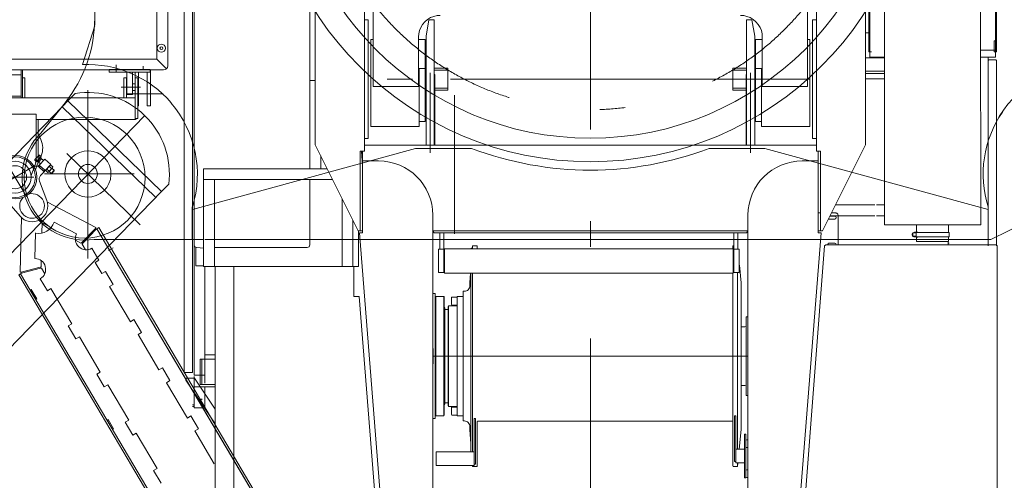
# Model space of a CAD drawing. Extents: x 6150 to 37180, y 3727 to 23870.
# Tile 20 of 27: x 30309 to 33934, y 7389 to 9086. Entities that reach past the tile are written whole.
import ezdxf

# ---------------------------------------------------------------- set-up
doc = ezdxf.new("R2010")
doc.units = 0
doc.header["$LTSCALE"] = 37.5
doc.header["$MEASUREMENT"] = 0
doc.linetypes.add('CENTER', pattern=[50.5, 30, -9, 2.5, -9])
for name, color, linetype in [('1', 7, 'Continuous'), ('2', 134, 'Continuous'), ('3', 214, 'Continuous'), ('4', 54, 'Continuous')]:
    doc.layers.add(name, color=color, linetype=linetype)

# ---------------------------------------------------------------- blocks, each defined once
blk = doc.blocks.new('*G46')
at = {"layer": '1', "color": 7, "linetype": 'Continuous', "lineweight": 9}
blk.add_line((30943.5, 8311.7), (30943.5, 8281.7), dxfattribs=at)
blk = doc.blocks.new('*G47')
at = {"layer": '1', "color": 7, "linetype": 'Continuous', "lineweight": 9}
blk.add_line((30943.5, 8396.4), (30943.5, 8316.7), dxfattribs=at)
blk = doc.blocks.new('*G48')
at = {"layer": '1', "color": 7, "linetype": 'Continuous', "lineweight": 9}
for p, q in [((30944.8, 8386.4), (31766.7, 8611.7)), ((31766.7, 8611.7), (31972.7, 8611.7)), ((32847.3, 8611.7), (33052.4, 8611.7)), ((33052.4, 8611.7), (33875, 8386.5)), ((33875, 8396.5), (33875, 8286.7)), ((33831.5, 8276.7), (30990, 8276.7))]:
    blk.add_line(p, q, dxfattribs=at)
blk.add_arc((32410, 9766.7), 1235, -110.7341, -69.2624, dxfattribs=at)
blk = doc.blocks.new('*G49')
at = {"layer": '1', "color": 7, "linetype": 'Continuous', "lineweight": 9}
for p, q in [((34082.6, 8374.5), (33884.3, 8276.7)), ((33875, 8276.7), (33875, 8316.7)), ((33884.3, 8276.7), (33875, 8276.7))]:
    blk.add_line(p, q, dxfattribs=at)
blk = doc.blocks.new('*G66')
at = {"layer": '1', "color": 7, "linetype": 'Continuous', "lineweight": 9}
for p, q in [((33875, 8316.7), (33875, 8276.7)), ((33875, 8276.7), (33831.5, 8276.7))]:
    blk.add_line(p, q, dxfattribs=at)
blk = doc.blocks.new('*G125')
at = {"layer": '1', "color": 7, "linetype": 'Continuous', "lineweight": 9}
for radius in [1204, 1117.5]:
    blk.add_circle((32410, 9766.7), radius, dxfattribs=at)
blk = doc.blocks.new('*G132')
at = {"layer": '1', "color": 7, "linetype": 'Continuous', "lineweight": 9}
for p, q in [((30560, 8206.7), (30560, 8826.8)), ((30386.7, 8668.3), (30475.7, 8779.8))]:
    blk.add_line(p, q, dxfattribs=at)
for centre, radius, start, end in [((30085, 9091.8), 500, -38.61, -0.001), ((30547.9, 8504.1), 230.1, 134.4618, -81.0746)]:
    blk.add_arc(centre, radius, start, end, dxfattribs=at)
blk = doc.blocks.new('*G135')
at = {"layer": '1', "color": 7, "linetype": 'Continuous', "lineweight": 9}
blk.add_circle((30547.9, 8504.1), 222.5, dxfattribs=at)
blk = doc.blocks.new('*G126')
at = {"color": 7, "linetype": 'Continuous', "lineweight": 9}
for name in ['*G132', '*G135']:
    blk.add_blockref(name, (0, 0), dxfattribs=at)
blk = doc.blocks.new('*G141')
at = {"layer": '1', "color": 7, "linetype": 'Continuous', "lineweight": 9}
blk.add_line((30585, 9536.7), (30585, 9066.7), dxfattribs=at)
blk = doc.blocks.new('*G147')
at = {"layer": '1', "color": 7, "linetype": 'Continuous', "lineweight": 9}
blk.add_arc((30560, 8516.7), 403, -17.322, 40.5389, dxfattribs=at)
blk = doc.blocks.new('*G148')
at = {"layer": '1', "color": 7, "linetype": 'Continuous', "lineweight": 9}
blk.add_line((30585, 9062.7), (30540, 8921), dxfattribs=at)
blk.add_arc((30560, 8516.7), 403.9, 40.5384, 92.8323, dxfattribs=at)
blk = doc.blocks.new('*G149')
at = {"layer": '1', "color": 7, "linetype": 'Continuous', "lineweight": 9}
blk.add_arc((34260, 8516.7), 403.8, 145.5649, -162.6794, dxfattribs=at)
blk = doc.blocks.new('*G150')
at = {"layer": '1', "color": 7, "linetype": 'Continuous', "lineweight": 9}
blk.add_line((34235, 9062.7), (34280, 8921), dxfattribs=at)
blk.add_arc((34260, 8516.7), 404.8, 87.1711, 148.2818, dxfattribs=at)
blk = doc.blocks.new('*G124')
at = {"color": 7, "linetype": 'Continuous', "lineweight": 9}
for name in ['*G126', '*G125', '*G141', '*G148', '*G150', '*G147', '*G149']:
    blk.add_blockref(name, (0, 0), dxfattribs=at)
blk = doc.blocks.new('*G1')
at = {"layer": '1', "color": 7, "linetype": 'CENTER', "lineweight": 9}
for p, q in [((32410, 10598.7), (32410, 8934.7)), ((30560, 8818.8), (30560, 8624.2)), ((31910, 8807.8), (31910, 8296.8)), ((30560, 8665.7), (30560, 8365.7)), ((30560, 8624.2), (30560, 8247))]:
    blk.add_line(p, q, dxfattribs=at)
at = {"layer": '1', "color": 7, "linetype": 'Continuous', "lineweight": 9}
for p, q in [((30400, 8517.7), (30730, 8517.7)), ((30943.5, 8396.4), (30943.5, 8386)), ((30943.5, 8386), (30943.5, 8316.7)), ((30945, 8386.4), (30954.8, 8389.1)), ((30943.5, 8316.7), (30943.5, 8276.7)), ((30943.5, 8311.7), (30943.5, 8281.7)), ((30583.6, 8276.7), (30983.5, 8276.7))]:
    blk.add_line(p, q, dxfattribs=at)
blk.add_circle((30560, 8517.7), 35, dxfattribs=at)
blk.add_circle((30560, 8517.7), 35, dxfattribs=at)
blk.add_arc((30560, 8517.7), 85, 99.4186, 99.354, dxfattribs=at)
at = {"color": 7, "linetype": 'Continuous', "lineweight": 9}
for name in ['*G124', '*G66', '*G48', '*G47', '*G49', '*G46']:
    blk.add_blockref(name, (0, 0), dxfattribs=at)
blk = doc.blocks.new('*G188')
at = {"layer": '2', "color": 134, "linetype": 'Continuous', "lineweight": 9}
for p, q in [((30486.2, 8786.5), (30512.9, 8814)), ((30467.7, 8767.4), (30486.2, 8786.5)), ((30486.2, 8786.5), (30830.9, 8452.4)), ((30830.9, 8452.4), (30486.2, 8786.5)), ((29528.8, 7798.7), (30465.8, 8765.4)), ((30465.8, 8765.4), (30810.4, 8431.3)), ((30830.9, 8452.4), (29873.5, 7464.6)), ((30857.6, 8479.9), (30830.9, 8452.4))]:
    blk.add_line(p, q, dxfattribs=at)
at = {"layer": '2', "color": 134, "linetype": 'CENTER', "lineweight": 9}
for p, q in [((28877.4, 6781.5), (30769, 8733)), ((30482.1, 8593.3), (30752.9, 8330.8))]:
    blk.add_line(p, q, dxfattribs=at)
at = {"layer": '2', "color": 134, "linetype": 'Continuous', "lineweight": 9}
blk.add_circle((30560, 8517.7), 35, dxfattribs=at)
blk.add_arc((30560, 8517.7), 300, -7.2411, 99.0219, dxfattribs=at)
blk = doc.blocks.new('*G193')
at = {"layer": '3', "color": 214, "linetype": 'Continuous', "lineweight": 9}
for p, q in [((30853.7, 10683.5), (30853.7, 8915.7)), ((30853.7, 10564.7), (30853.7, 8915.7)), ((30813.7, 9210.7), (30813.7, 8940.7)), ((30813.7, 8940.7), (29793.7, 8940.7)), ((30849.3, 8905.1), (30813.7, 8940.7)), ((30838.7, 8900.7), (29768.7, 8900.7)), ((30838.7, 8900.7), (29920.4, 8900.7)), ((30313.7, 8882.6), (30269.7, 8882.6)), ((30318.7, 8900.7), (30313.7, 8900.7)), ((30313.7, 8900.7), (30313.7, 8797.6)), ((30318.7, 8900.7), (30313.7, 8900.7)), ((30313.7, 8900.7), (30313.7, 8797.6)), ((30313.7, 8803.9), (30313.7, 8882.6)), ((30318.7, 8797.6), (30318.7, 8900.7)), ((30318.7, 8797.6), (30318.7, 8900.7)), ((30638.7, 8902.7), (30788.7, 8902.7)), ((30638.7, 8892.7), (30638.7, 8902.7)), ((30638.7, 8902.7), (30778.7, 8902.7)), ((30638.7, 8892.7), (30638.7, 8902.7)), ((30788.7, 8892.7), (30638.7, 8892.7)), ((30778.7, 8892.7), (30638.7, 8892.7)), ((30653.2, 8892.7), (30674.2, 8892.7)), ((30703.7, 8810.7), (30703.7, 8892.7)), ((30723.7, 8892.7), (30723.7, 8810.7)), ((30733.7, 8768.7), (30733.7, 8892.7)), ((30745.7, 8892.7), (30745.7, 8768.7)), ((30753.2, 8892.7), (30774.2, 8892.7)), ((30778.7, 8892.7), (30778.7, 8768.7)), ((30788.7, 8902.7), (30788.7, 8892.7)), ((30790.7, 8768.7), (30790.7, 8900.7)), ((30318.7, 8871.7), (30327.2, 8871.7)), ((30327.2, 8871.7), (30327.2, 8797.6)), ((30692.2, 8797.6), (30692.2, 8871.6)), ((30692.2, 8871.6), (30702.2, 8871.6)), ((30702.2, 8871.6), (30702.2, 8797.6)), ((30703.7, 8855.1), (30702.2, 8855.1)), ((30702.2, 8855.1), (30702.2, 8852.6)), ((30702.2, 8855.1), (30702.2, 8820.1)), ((30703.7, 8855.1), (30703.7, 8820.1)), ((30703.7, 8852.6), (30703.7, 8855.1)), ((30733.7, 8850.1), (30723.8, 8850.1)), ((30733.7, 8722.1), (30733.7, 8871.6)), ((30733.7, 8871.6), (30743.7, 8871.6)), ((30743.7, 8871.6), (30743.7, 8722.1)), ((30743.7, 8856.6), (30743.7, 8850.1)), ((30702.2, 8820.1), (30702.2, 8822.6)), ((30703.7, 8820.1), (30702.2, 8820.1)), ((30703.7, 8822.6), (30703.7, 8820.1)), ((30723.7, 8810.7), (30703.7, 8810.7)), ((30723.8, 8825.1), (30733.7, 8825.1)), ((30743.7, 8825.1), (30743.7, 8818.6)), ((30733.7, 8797.6), (29873.7, 8797.6)), ((30327.2, 8797.6), (30256.2, 8797.6)), ((30269.7, 8803.9), (30313.7, 8803.9)), ((30313.7, 8797.6), (30318.7, 8797.6)), ((30313.7, 8797.6), (30318.7, 8797.6)), ((30733.7, 8717.6), (30733.7, 8797.6)), ((30214.3, 8737.9), (30369.3, 8737.9)), ((30369.3, 8737.9), (30369.3, 8567.4)), ((30745.7, 8768.7), (30743.7, 8768.7)), ((30778.7, 8768.7), (30790.7, 8768.7)), ((30369.2, 8717.6), (30377.2, 8717.6)), ((30369.3, 8717.6), (30733.7, 8717.6)), ((30377.2, 8717.6), (30377.2, 8567.4)), ((30739.7, 8722.1), (30733.7, 8718)), ((30733.7, 8718), (30733.7, 8722.1)), ((30733.7, 8722.1), (30739.7, 8722.1)), ((30743.7, 8722.1), (30733.7, 8722.1)), ((30374.2, 8670.8), (30386.7, 8644.6)), ((30367.7, 8558.1), (30351, 8512.3)), ((30375, 8555.4), (30366.9, 8533.2)), ((30387.4, 8584.3), (30377.2, 8562))]:
    blk.add_line(p, q, dxfattribs=at)
at = {"layer": '3', "color": 214, "linetype": 'CENTER', "lineweight": 9}
for p, q in [((30663.7, 8919.4), (30663.7, 8895.2)), ((30663.7, 8902.7), (30663.7, 8914.7)), ((30763.7, 8902.7), (30763.7, 8914.7)), ((30682.2, 8837.6), (30753.7, 8837.6)), ((30837.3, 8812.7), (30706.4, 8812.7)), ((30360.6, 8505.6), (30223.1, 8505.6))]:
    blk.add_line(p, q, dxfattribs=at)
at = {"layer": '3', "color": 214, "linetype": 'Continuous', "lineweight": 9}
for centre, radius in [((30830.5, 8980.7), 15), ((30830.5, 8980.7), 5.25), ((30291.7, 8505.6), 80.1), ((30291.7, 8505.6), 75), ((30291.7, 8505.6), 59), ((30291.7, 8505.6), 42.5)]:
    blk.add_circle(centre, radius, dxfattribs=at)
for centre, radius, start, end in [((30838.7, 8915.7), 15, -90, -0.0117), ((30838.7, 8915.7), 15, -90, -0.0699), ((30321.7, 8613.6), 72, -24.0506, 25.4523), ((30342.2, 8567.4), 27.1, -19.9742, -0.0457), ((30342.2, 8567.4), 35, -19.9853, 0.0095)]:
    blk.add_arc(centre, radius, start, end, dxfattribs=at)
blk = doc.blocks.new('*G194')
at = {"layer": '3', "color": 214, "linetype": 'CENTER', "lineweight": 9}
for p, q in [((32410, 11699.7), (32410, 4528.3)), ((32410, 9105.7), (32410, 8717.4)), ((31820, 8890.3), (31820, 8595.6)), ((33000, 8890.3), (33000, 8595.6)), ((32924.9, 8866.7), (31895.1, 8866.7)), ((31830, 7846.8), (32410, 7846.8)), ((31830, 7846.8), (32990, 7846.8)), ((32410, 7846.8), (32990, 7846.8)), ((30967.1, 7680.2), (30980.4, 7689.2))]:
    blk.add_line(p, q, dxfattribs=at)
at = {"layer": '3', "color": 214, "linetype": 'Continuous', "lineweight": 9}
for p, q in [((33901, 8967.7), (33901, 11467.5)), ((33905, 11467.5), (33905, 8967.7)), ((33435, 8967.7), (33435, 10747.5)), ((33435, 10164.5), (33435, 8967.7)), ((33439, 8967.7), (33439, 10164.5)), ((33439, 8973.5), (33439, 10083.5)), ((33901, 10083.5), (33901, 8973.5)), ((33423.5, 8625.3), (33423.5, 10052.9)), ((30915, 9646.8), (30915, 7786.8)), ((30945, 7786.8), (30945, 9646.8)), ((30951, 8246.8), (30951, 9636.8)), ((30951, 8256.8), (30951, 9626.8)), ((33242, 9570.9), (33242, 8601.1)), ((31377, 9566.7), (31377, 8536.8)), ((31396.5, 8625.3), (31396.5, 9566.7)), ((31578, 9566.7), (31578, 8601.1)), ((33493.2, 9430.2), (33493.2, 8330.2)), ((33847.1, 8330.2), (33846.2, 9430.2)), ((31592, 9084.7), (31578, 9084.7)), ((31592, 8648.7), (31592, 9084.7)), ((31805, 9025.6), (31815, 9084.6)), ((31815, 9084.6), (31835, 9084.6)), ((31835, 9084.6), (31835, 8623.6)), ((32985, 9084.6), (32985, 8623.6)), ((33005, 9084.6), (32985, 9084.6)), ((33015, 9025.6), (33005, 9084.6)), ((33228, 8648.7), (33228, 9084.7)), ((33228, 9084.7), (33242, 9084.7)), ((33435, 9037.5), (33423.5, 9037.5)), ((31805, 8623.6), (31805, 9025.6)), ((33015, 8623.6), (33015, 9025.6)), ((33897, 8967.6), (33897, 9007.6)), ((33897, 9007.6), (33901, 9007.6)), ((33901, 9007.6), (33901, 8967.6)), ((31805, 8970.6), (31805, 8974.5)), ((31805, 8824.6), (31805, 8970.6)), ((33015, 8970.6), (33015, 8974.5)), ((33015, 8824.6), (33015, 8970.6)), ((33445, 8967.7), (33435, 8967.7)), ((33435, 8967.7), (33439, 8967.7)), ((33439, 8966.7), (33439, 8947.5)), ((33901, 8973.5), (33846.6, 8973.5)), ((33901, 8967.6), (33897, 8967.6)), ((33905, 8967.7), (33901, 8967.7)), ((33901, 8947.5), (33901, 8966.7)), ((33423.5, 8945.4), (33493.2, 8945.4)), ((33439, 8947.5), (33445, 8947.5)), ((33445, 8947.5), (33493.2, 8947.5)), ((33846.6, 8947.5), (33901, 8947.5)), ((33875, 8868), (33875, 8947.5)), ((33875, 8924.1), (33875, 8935.4)), ((33875, 8924.1), (33875, 8253.4)), ((33877, 8937.4), (33903, 8937.4)), ((33905, 8935.4), (33905, 8922.4)), ((33905, 8253.2), (33905, 8922.4)), ((31835, 8906.7), (31835, 8826.7)), ((31885, 8906.7), (31835, 8906.7)), ((31835, 8900.2), (31885, 8900.2)), ((31835, 8883.3), (31837, 8883.3)), ((31835, 8883.3), (31837, 8883.3)), ((31837, 8883.3), (31837, 8623.7)), ((31837, 8883.3), (31837, 8623.7)), ((31885, 8826.7), (31885, 8906.7)), ((31885, 8900.2), (31885, 8866.7)), ((32935, 8826.7), (32935, 8906.7)), ((32935, 8906.7), (32985, 8906.7)), ((32985, 8900.2), (32935, 8900.2)), ((32935, 8900.2), (32935, 8866.7)), ((32985, 8883.3), (32983, 8883.3)), ((32983, 8883.3), (32983, 8623.7)), ((32985, 8883.3), (32983, 8883.3)), ((32983, 8883.3), (32983, 8623.7)), ((32985, 8906.7), (32985, 8826.7)), ((33493.2, 8896), (33423.5, 8896)), ((33423.5, 8888), (33493.2, 8888)), ((31377, 8861.8), (31396.5, 8861.8)), ((31835, 8876.7), (31837, 8876.7)), ((31835, 8876.7), (31837, 8876.7)), ((31885, 8833.3), (31885, 8866.7)), ((32935, 8833.3), (32935, 8866.7)), ((32985, 8876.7), (32983, 8876.7)), ((32985, 8876.7), (32983, 8876.7)), ((33423.5, 8868), (33493.2, 8868)), ((31805, 8816.7), (31805, 8686.7)), ((31835, 8833.3), (31885, 8833.3)), ((31835, 8826.7), (31885, 8826.7)), ((32985, 8833.3), (32935, 8833.3)), ((32985, 8826.7), (32935, 8826.7)), ((33015, 8816.7), (33015, 8686.7)), ((31578, 8648.7), (31592, 8648.7)), ((33242, 8648.7), (33228, 8648.7)), ((31555.4, 8308.2), (31396.5, 8625.3)), ((31578, 8601.1), (31563, 8601.1)), ((31563, 8601.1), (31563, 8308.2)), ((31571, 8548.9), (31567.3, 8601.1)), ((31571, 8308.2), (31571, 8601.1)), ((31571, 8601.1), (31571, 8308.3)), ((31571, 8308.2), (31571, 8601.1)), ((31571, 8601.1), (31571, 8308.2)), ((31571, 8308.2), (31571, 8601.1)), ((31571, 8565.7), (31571, 8601.1)), ((33242, 8623.7), (31578, 8623.7)), ((33242, 8623.7), (31578, 8623.7)), ((33242, 8601.1), (33257, 8601.1)), ((33249, 8601.1), (33249, 8308.2)), ((33249, 8601.1), (33249, 8308.3)), ((33249, 8601.1), (33249, 8565.7)), ((33257, 8308.3), (33257, 8601.1)), ((33257, 8601.1), (33257, 8308.2)), ((33264.6, 8308.2), (33423.5, 8625.3)), ((31417, 8536.8), (31417, 8584.5)), ((31571, 8308.2), (31571, 8565.7)), ((31571, 8300.2), (31571, 8565.7)), ((31571, 8565.7), (31630, 8565.7)), ((33190, 8565.7), (33249, 8565.7)), ((33249, 8565.7), (33249, 8308.2)), ((33249, 8565.7), (33249, 8300.2)), ((31440.9, 8536.8), (30986, 8536.8)), ((30986, 8536.8), (30986, 8176.8)), ((30986, 8536.8), (30986, 8496.8)), ((31440.9, 8536.8), (30986, 8536.8)), ((30986, 8496.8), (31460.9, 8496.8)), ((31026, 8496.8), (30986, 8496.8)), ((30986, 8496.8), (30986, 8363.8)), ((31026, 8176.8), (31026, 8496.8)), ((31377, 8496.8), (31377, 8256.8)), ((31496, 8426.4), (31496, 8348.5)), ((33257, 8374.7), (33249, 8374.7)), ((33299, 8374.7), (33297.9, 8374.7)), ((33310.1, 8374.7), (33299, 8374.7)), ((33312.5, 8403.9), (33457.5, 8403.9)), ((33463, 8403.9), (33484, 8403.9)), ((33465, 8403.9), (33493.2, 8403.9)), ((30986, 8363.8), (30986, 8178)), ((31496, 8348.5), (31496, 8178)), ((31536, 8176.8), (31536, 8346.5)), ((31536, 8343.8), (31537.6, 8343.8)), ((31830, 8365.7), (31830, 8323.7)), ((32990, 8323.7), (32990, 8365.7)), ((33299, 8351.7), (33289.5, 8351.7)), ((33291.9, 8362.7), (33299.5, 8362.7)), ((33457.5, 8363.9), (33292.5, 8363.9)), ((33309.5, 8351.7), (33299, 8351.7)), ((33299.5, 8362.7), (33309.5, 8362.7)), ((33322, 8307.2), (33322, 8364.7)), ((33484, 8363.9), (33463, 8363.9)), ((33493.2, 8363.9), (33465, 8363.9)), ((31563, 8308.2), (31555.4, 8308.2)), ((31556, 8307), (31556, 8308.2)), ((31556, 8176.8), (31556, 8307)), ((31571, 8308.3), (31563, 8308.3)), ((31830, 8323.7), (31830, 6396.7)), ((32991.5, 8308.2), (31830, 8308.2)), ((31830, 8308.2), (32990, 8308.2)), ((32990, 8308.2), (31830, 8308.2)), ((31835.2, 8300.2), (31830, 8306.5)), ((32990, 8306.5), (32984.8, 8300.2)), ((32990, 6396.7), (32990, 8323.7)), ((33249, 8308.3), (33257, 8308.3)), ((33257, 8308.2), (33264.6, 8308.2)), ((33322, 8287.8), (33322, 8307.2)), ((33493.2, 8330.2), (33847.1, 8330.2)), ((33603, 8302.8), (33609.9, 8302.8)), ((33609, 8302.6), (33609, 8303.5)), ((33609, 8303.5), (33616.2, 8303.5)), ((33609.9, 8302.6), (33609.9, 8286.1)), ((33730.7, 8302.6), (33609.9, 8302.6)), ((33610.5, 8303.5), (33610.5, 8330.2)), ((33616.2, 8303.5), (33616.2, 8302.6)), ((33728.8, 8330.2), (33728.8, 8302.6)), ((33730.7, 8286.1), (33730.7, 8302.6)), ((30951, 8266.8), (30951, 8269.3)), ((31713.5, 6375.1), (31560, 8300.2)), ((31560, 8300.2), (31571, 8300.2)), ((32984.8, 8300.2), (31835.2, 8300.2)), ((31856, 8300.2), (31871, 8300.2)), ((31856, 8240.2), (31856, 8300.2)), ((31871, 8300.2), (31871, 8240.2)), ((32953, 8300.2), (32938, 8300.2)), ((32938, 8300.2), (32938, 8240.2)), ((32953, 8240.2), (32953, 8300.2)), ((33260, 8300.2), (33106.5, 6375.1)), ((33249, 8300.2), (33260, 8300.2)), ((33322, 8256.9), (33322, 8287.8)), ((33597, 8288.4), (33597, 8300.4)), ((33597, 8300.4), (33609.9, 8300.4)), ((33609.9, 8288.4), (33597, 8288.4)), ((33609.9, 8286.1), (33603, 8286.1)), ((33609, 8285.3), (33609, 8286.1)), ((33616.2, 8285.3), (33609, 8285.3)), ((33609.9, 8286.1), (33730.7, 8286.1)), ((33610.5, 8269.4), (33610.5, 8285.3)), ((33728.8, 8269.4), (33610.5, 8269.4)), ((33616.2, 8286.1), (33616.2, 8285.3)), ((33726.9, 8255.5), (33726.9, 8269.4)), ((33728.8, 8286.1), (33728.8, 8269.4)), ((30951, 7891.8), (30951, 8246.8)), ((30956.9, 8178.8), (30956.9, 8246.8)), ((30986, 8244.3), (30961, 8246.8)), ((31367, 8246.8), (31026, 8246.8)), ((31851, 8240.2), (31851, 8154.2)), ((31871, 8240.2), (31851, 8240.2)), ((31871, 8154.2), (31871, 8240.2)), ((31873.1, 8152.8), (31873.1, 8241.7)), ((31873.1, 8241.7), (32936.1, 8241.7)), ((31972.3, 8243.6), (31970.3, 8243.1)), ((31970.3, 8241.7), (31970.3, 8243.1)), ((31970.3, 8241.7), (31970.3, 8243.1)), ((31970.3, 8243.1), (31970.3, 8241.7)), ((31976.4, 8253.3), (31976, 8248.1)), ((31976.4, 8253.3), (31976.4, 8241.7)), ((31991.4, 8253.3), (31976.4, 8253.3)), ((31993.4, 8241.7), (31993.4, 8251.3)), ((32938, 8253.3), (32934.7, 8253.3)), ((32934.7, 8253.3), (32934.7, 8241.7)), ((32934.7, 8248.7), (32934.7, 8241.7)), ((32936.1, 8241.7), (32936.1, 8152.8)), ((32938, 8240.2), (32938, 8154.2)), ((32938, 8154.2), (32938, 8240.2)), ((32938, 8240.2), (32953, 8240.2)), ((32953.3, 8240.2), (32953, 8243.7)), ((32953, 8240.2), (32958, 8240.2)), ((32958, 8240.2), (32958, 8154.2)), ((33137.5, 6497.1), (33272.2, 8253.2)), ((33272.2, 8253.2), (33276.5, 8257.2)), ((33276.5, 8257.2), (33726.9, 8257.2)), ((33289.5, 8262.7), (33309.5, 8262.7)), ((33726.9, 8262.7), (33730.5, 8262.7)), ((33726.9, 8257.2), (33903.8, 8257.2)), ((33903.8, 8257.2), (33907.8, 8253.2)), ((33907.8, 8253.2), (33907.8, 8147.2)), ((30915, 8186.4), (30915, 8179.1)), ((30986, 8178.8), (30956.9, 8178.8)), ((30986, 8178), (30986, 8176.8)), ((30986, 8176.8), (31556, 8176.8)), ((30986, 8176.8), (31026, 8176.8)), ((30991, 8176.8), (30991, 7891.8)), ((31028.8, 6651.7), (31028.8, 8176.8)), ((31028.8, 8176.8), (31538.5, 8176.8)), ((31097.7, 8176.8), (31097.7, 6651.7)), ((31496, 8178), (31496, 8176.8)), ((31496, 8176.8), (31536, 8176.8)), ((31538.5, 8176.8), (31538.5, 8066)), ((32965.7, 8116.8), (32959.1, 8182.2)), ((31851, 8154.2), (31871, 8154.2)), ((32936.1, 8152.8), (31873.1, 8152.8)), ((31969.1, 8152.8), (31966.4, 8116.8)), ((31970.3, 7494.4), (31970.3, 8152.8)), ((31976.4, 8152.8), (31976.4, 7494.4)), ((32934.7, 8152.8), (32934.7, 8105.4)), ((32934.7, 8152.8), (32934.7, 7608.6)), ((32938, 8154.2), (32953, 8154.2)), ((32953, 8154.2), (32938, 8154.2)), ((32952, 7504.4), (32952, 8154.2)), ((32958, 8154.2), (32953, 8154.2)), ((33907.8, 8147.2), (33907.8, 6563)), ((31942, 7607.9), (31942, 8085.6)), ((31946.4, 8085.6), (31942, 8085.6)), ((31942, 8085.6), (31942, 8068.8)), ((31966.4, 8116.8), (31966.4, 8105.6)), ((32965.7, 8041.8), (32965.7, 8116.8)), ((31538.5, 8066), (31558.6, 8066)), ((31558.6, 8066), (31622.3, 7266.8)), ((31830, 8076.8), (31839, 8076.8)), ((31839, 8076.8), (31839, 7616.8)), ((31839, 8064.8), (31841, 8066.8)), ((31839, 7628.8), (31839, 8064.8)), ((31841, 8066.8), (31841, 7626.8)), ((31841, 7626.8), (31841, 8066.8)), ((31841, 8066.8), (31870, 8066.8)), ((31872, 8064.8), (31870, 8066.8)), ((31870, 8066.8), (31870, 7626.8)), ((31870, 8066.8), (31870, 7626.8)), ((31872, 7628.8), (31872, 8064.8)), ((31899, 8036.3), (31899, 8062.3)), ((31901, 8064.3), (31919, 8064.3)), ((31942, 8066.8), (31919, 8066.8)), ((31919, 8066.8), (31919, 7626.8)), ((31919, 8064.3), (31919, 8034.3)), ((31942, 8068.8), (31942, 8066.8)), ((32934.7, 8079.6), (32934.7, 8065.4)), ((32965.7, 7626.2), (32965.7, 8079.9)), ((31872, 7846.8), (31872, 8026.8)), ((31872, 8026.8), (31874, 8022.8)), ((31874, 8022.8), (31874, 7846.8)), ((31886.2, 8018.8), (31874, 8018.8)), ((31874, 8018.8), (31874, 7674.8)), ((31888.2, 8031.8), (31886.2, 8029.8)), ((31886.2, 8029.8), (31886.2, 7846.8)), ((31886.2, 7674.8), (31886.2, 8018.8)), ((31919, 8031.8), (31888.2, 8031.8)), ((31888.2, 7661.8), (31888.2, 8031.8)), ((31919, 8034.3), (31901, 8034.3)), ((30991, 7982.4), (30991, 7998.9)), ((32990, 7991.8), (32983, 7991.8)), ((32983, 7991.8), (32983, 7701.8)), ((32979, 7954.8), (32965.7, 7954.8)), ((32983, 7955.7), (32979, 7954.8)), ((30951, 7891.8), (30951, 7924.8)), ((30991, 7924.8), (30991, 7891.8)), ((30951, 7776.8), (30951, 7891.8)), ((30991, 7891.8), (30991, 7776.8)), ((31574.3, 7869.5), (31574.3, 7869.5)), ((31830.7, 7874.8), (31830, 7875.2)), ((31830.7, 7818.8), (31830.7, 7874.8)), ((30915, 7830.4), (30915, 7823.1)), ((31028.8, 7835.8), (30973.9, 7835.8)), ((30973.9, 7835.8), (30973.9, 7741.8)), ((30979.9, 7835.8), (30979.9, 7741.8)), ((30991, 7851.8), (31028.8, 7851.8)), ((31872, 7846.8), (31872, 7666.8)), ((31874, 7670.8), (31874, 7846.8)), ((31886.2, 7663.8), (31886.2, 7846.8)), ((30915, 7798.4), (30915, 7791.1)), ((30973.9, 7825.9), (30973.9, 7791)), ((30979.9, 7795.4), (30979.9, 7816.4)), ((31830, 7818.4), (31830.7, 7818.8)), ((30915, 7786.8), (30945, 7786.8)), ((30920.9, 7758.1), (31028.8, 7598)), ((30951.9, 7766), (30925, 7765.9)), ((30927, 7786.8), (30939, 7786.8)), ((30991, 7776.8), (30951, 7776.8)), ((30951, 7733.8), (30951, 7771.8)), ((31028.8, 7652), (30951.9, 7766)), ((30991, 7776.8), (30991, 7746.8)), ((30991, 7733.8), (30951, 7733.8)), ((30951, 7655.8), (30951, 7733.8)), ((30951, 7733.8), (30991, 7733.8)), ((30973.9, 7741.8), (31028.8, 7741.8)), ((31028.8, 7733.8), (30991, 7733.8)), ((30991, 7733.8), (30991, 7655.8)), ((32979, 7738.8), (32965.7, 7738.8)), ((32983, 7737.8), (32979, 7738.8)), ((32983, 7701.8), (32990, 7701.8)), ((30944.9, 7666.8), (30951, 7666.8)), ((30948.5, 7661.8), (30944.9, 7661.8)), ((30951, 7666.8), (30951, 7664.3)), ((30991, 7655.8), (30951, 7655.8)), ((31872, 7666.8), (31874, 7670.8)), ((31874, 7674.8), (31886.2, 7674.8)), ((31888.2, 7661.8), (31886.2, 7663.8)), ((31919, 7661.8), (31888.2, 7661.8)), ((31899, 7657.3), (31899, 7631.3)), ((31919, 7659.3), (31901, 7659.3)), ((31919, 7629.3), (31919, 7659.3)), ((32965.7, 7576.8), (32965.7, 7672.9)), ((31839, 7616.8), (31830, 7616.8)), ((31841, 7626.8), (31839, 7628.8)), ((31870, 7626.8), (31841, 7626.8)), ((31870, 7626.8), (31872, 7628.8)), ((31901, 7629.3), (31919, 7629.3)), ((31919, 7626.8), (31942, 7626.8)), ((31942, 7624.8), (31942, 7626.8)), ((31987.2, 7616.7), (31982.2, 7616.7)), ((31982.2, 7616.7), (31982.2, 7448.4)), ((31987.2, 7448.4), (31987.2, 7616.7)), ((32940.9, 7458.4), (32940.9, 7626.7)), ((32940.9, 7626.7), (32945.9, 7626.7)), ((32945.9, 7626.7), (32945.9, 7458.4)), ((31942, 7607.9), (31946.4, 7607.9)), ((31966.4, 7587.9), (31966.4, 7576.8)), ((31966.4, 7576.8), (31970.3, 7523.6)), ((31993.4, 7569), (31993.4, 7604.8)), ((31995.4, 7606.8), (32934.6, 7606.8)), ((32934.7, 7608.6), (32934.7, 7442.2)), ((32958.4, 7504.4), (32965.7, 7576.8)), ((31993.4, 7570.6), (31993.4, 7569)), ((31993.4, 7440.2), (31993.4, 7570.6)), ((32982.5, 7558.9), (32977.5, 7558.9)), ((32977.5, 7558.9), (32977.5, 7398.9)), ((32982.5, 7398.9), (32982.5, 7558.9)), ((31970.3, 7523.6), (31970.3, 7494.4)), ((31970.3, 7523.6), (31970.3, 7494.4)), ((31993.4, 7528.1), (31993.4, 7531.1)), ((31993.4, 7503.1), (31993.4, 7504.7)), ((32977.5, 7504.4), (32945.9, 7504.4)), ((32945.9, 7504.4), (32945.9, 7453.4)), ((32977.5, 7513.4), (32977.5, 7534.4)), ((32977.5, 7453.4), (32977.5, 7504.4)), ((32982.5, 7529.9), (32982.5, 7534.9)), ((32982.5, 7512.9), (32982.5, 7517.9)), ((32985.5, 7537.9), (32990, 7537.9)), ((32990, 7509.9), (32985.5, 7509.9)), ((31842.5, 7494.4), (31982.2, 7494.4)), ((31842.5, 7443.4), (31842.5, 7494.4)), ((31982.2, 7494.4), (31982.2, 7443.4)), ((31982.2, 7443.4), (31842.5, 7443.4)), ((31976.1, 7443.4), (31976.1, 7440.2)), ((31976.1, 7440.2), (31993.4, 7440.2)), ((31976.4, 7443.4), (31976.4, 7440.2)), ((31982.2, 7448.4), (31987.2, 7448.4)), ((32936.7, 7440.2), (32952, 7440.2)), ((32945.9, 7458.4), (32940.9, 7458.4)), ((32945.9, 7453.4), (32977.5, 7453.4)), ((32952, 7440.2), (32952, 7453.4)), ((32952, 7440.2), (32953.4, 7453.4)), ((32977.5, 7444.4), (32977.5, 7423.4)), ((32977.5, 7398.9), (32982.5, 7398.9)), ((32982.5, 7419.9), (32982.5, 7424.9)), ((32982.5, 7402.9), (32982.5, 7407.9)), ((32985.5, 7427.9), (32990, 7427.9)), ((32990, 7399.9), (32985.5, 7399.9))]:
    blk.add_line(p, q, dxfattribs=at)
for points in [[(33322, 8364.7), (33321.9, 8366.2), (33321.5, 8367.7), (33320.8, 8369.1), (33319.8, 8370.5), (33318.5, 8371.8), (33317, 8372.9), (33315.3, 8373.7), (33313.6, 8374.3), (33311.8, 8374.6), (33310.1, 8374.7)], [(33603, 8286.1), (33600.5, 8286.5), (33598.1, 8287.7), (33596.3, 8289.5), (33595.1, 8291.8), (33594.7, 8294.4), (33595.1, 8296.9), (33596.3, 8299.3), (33598.1, 8301.1), (33600.4, 8302.3), (33603, 8302.8)], [(33284, 8257.2), (33284.1, 8258), (33284.2, 8258.8), (33284.6, 8259.6), (33285, 8260.4), (33285.6, 8261.1), (33286.3, 8261.7), (33287.1, 8262.2), (33287.9, 8262.5), (33288.7, 8262.7), (33289.5, 8262.7)], [(33284, 8257.2), (33284, 8257.2)], [(33315, 8257.2), (33315, 8257.1)]]:
    blk.add_lwpolyline(points, dxfattribs=at)
at = {"layer": '3', "color": 214, "linetype": 'CENTER', "lineweight": 9}
blk.add_circle((32410, 9766.7), 1012.5, dxfattribs=at)
at = {"layer": '3', "color": 214, "linetype": 'Continuous', "lineweight": 9}
for centre, radius, start, end in [((33877, 8935.4), 2, 90, -179.9125), ((33903, 8935.4), 2, 0, 89.9127), ((31630, 8365.7), 200, 0, 89.9991), ((33190, 8365.7), 200, 90, 180), ((33289.5, 8357.2), 5.51, -119.9623, -90.0325), ((33309.5, 8357.2), 5.5, -90, 90), ((30961, 8256.8), 10, 180, -90.0175), ((31367, 8256.8), 10, -90, -0.0175), ((31971, 8248.4), 5, -74.3951, -4.2321), ((31991.4, 8251.3), 2, 0, 90.175), ((33309.5, 8257.2), 5.51, 0, 89.9047), ((31946.4, 8105.6), 20, -90, 0.0087), ((31901, 8062.3), 2, 90, -179.9125), ((31901, 8036.3), 2.01, 180, -90.1744), ((30925, 7760.9), 5, 90, -146.2987), ((30948.5, 7664.3), 2.5, -90, -0.07), ((31901, 7657.3), 2, 90, 180), ((31901, 7631.3), 2, 180, -90), ((31946.4, 7587.9), 20, 0, 90.0087), ((31995.5, 7604.7), 2.09, 90, -179.9996), ((32985.5, 7534.9), 3, 90, 180), ((32985.5, 7512.9), 3, 180, -89.9417), ((32936.7, 7442.2), 2, 180, -90), ((32985.5, 7424.9), 3, 90, 180), ((32985.5, 7402.9), 3, 180, -90.1165)]:
    blk.add_arc(centre, radius, start, end, dxfattribs=at)
blk = doc.blocks.new('*G195')
at = {"layer": '3', "color": 214, "linetype": 'CENTER', "lineweight": 9}
for p, q in [((30249.7, 8576.8), (30333.6, 8434.8)), ((30222.8, 8464.9), (30360.7, 8546.4)), ((30636, 8235.7), (30653.3, 8245.9))]:
    blk.add_line(p, q, dxfattribs=at)
at = {"layer": '3', "color": 214, "linetype": 'Continuous', "lineweight": 9}
for p, q in [((30364.2, 8567.8), (30370.5, 8562)), ((30379.1, 8586.2), (30365, 8570.8)), ((30368, 8571.9), (30374.3, 8566.2)), ((30370.5, 8562), (30388.3, 8581.5)), ((30387.5, 8580.6), (30371.6, 8562.6)), ((30385.4, 8555.4), (30374.9, 8565)), ((30378.2, 8583.1), (30384.5, 8577.3)), ((30389.5, 8573.3), (30378.7, 8561.5)), ((30380.6, 8550.3), (30400.9, 8572.4)), ((30388.3, 8581.5), (30382, 8587.3)), ((30385.5, 8576.7), (30396.1, 8567.2)), ((30400.9, 8572.4), (30423, 8552.1)), ((30367.1, 8545.7), (30384.8, 8546.5)), ((30376.8, 8546.1), (30380.6, 8550.3)), ((30384.8, 8546.5), (30376.8, 8546.1)), ((30398.9, 8525.8), (30377.2, 8546.1)), ((30402.7, 8530), (30380.6, 8550.3)), ((30380.6, 8550.3), (30384.8, 8546.5)), ((30384.8, 8546.5), (30398.6, 8533.8)), ((30398.9, 8525.8), (30385.9, 8511.6)), ((30398.6, 8533.8), (30398.9, 8525.8)), ((30402.7, 8530), (30398.6, 8533.8)), ((30398.6, 8533.8), (30398.9, 8525.8)), ((30398.9, 8525.8), (30402.7, 8530)), ((30423, 8552.1), (30402.7, 8530)), ((30412.1, 8522.9), (30404.5, 8530)), ((30419.9, 8548.7), (30405.9, 8533.4)), ((30409, 8535.1), (30416.8, 8527.9)), ((30415.4, 8524.6), (30429.5, 8539.9)), ((30424.8, 8519.4), (30417.1, 8526.4)), ((30418.5, 8545.4), (30426.3, 8538.3)), ((30423.2, 8550.4), (30430.9, 8543.4)), ((30435.6, 8531.2), (30424.7, 8519.4)), ((30426.7, 8519.2), (30424.8, 8519.4)), ((30435.9, 8529.2), (30426.7, 8519.2)), ((30427.9, 8538.2), (30435.6, 8531.2)), ((30435.6, 8531.2), (30435.9, 8529.2)), ((30381.9, 8491.1), (30408.6, 8420)), ((30310.2, 8362), (30251.5, 8429.8)), ((30588.9, 8320.1), (30410.7, 8413.2)), ((30310.9, 8155.8), (30315.3, 8356.8)), ((30376.9, 8361.4), (30391, 8337.6)), ((30383.8, 8349.8), (30391, 8337.6)), ((30435.4, 8340.4), (30518.6, 8297)), ((30391, 8337.6), (30390.2, 8299.6)), ((30391, 8337.6), (30424.7, 8320)), ((30537.5, 8264.8), (30587.4, 8317.2)), ((30587.4, 8317.2), (30537.7, 8264.6)), ((30540.4, 8261.9), (30590.3, 8314.5)), ((30590.5, 8314.3), (30540.4, 8261.9)), ((30587.4, 8317.2), (30588.9, 8320.1)), ((30590.3, 8314.5), (30587.4, 8317.2)), ((30593.2, 8316), (30590.5, 8314.3)), ((30600, 8320.1), (30593.2, 8316)), ((30593.2, 8316), (31194.1, 7299.1)), ((31125.1, 7415.9), (30593.2, 8316)), ((31232.8, 7249.3), (30600, 8320.1)), ((30365.1, 8206.3), (30366.5, 8300.2)), ((30514.2, 8273.2), (30534.3, 8262.7)), ((30534.3, 8262.7), (30537.5, 8264.8)), ((30537.7, 8264.6), (30540.4, 8261.9)), ((30540.4, 8261.9), (30538.7, 8258.7)), ((30538.7, 8258.7), (30550.7, 8238.3)), ((30574.2, 8243.8), (30600.2, 8199.7)), ((30388, 8198.6), (30387.5, 8175.9)), ((30600.2, 8199.7), (30587.3, 8192.1)), ((30384.3, 8173.9), (30314.1, 8155.7)), ((30314.1, 8155.7), (30384.2, 8173.9)), ((30385.3, 8170.2), (30315.1, 8151.9)), ((30315.1, 8151.9), (30385.2, 8170.2)), ((30384.2, 8173.9), (30385.3, 8170.2)), ((30387.5, 8175.9), (30384.3, 8173.9)), ((30385.2, 8170.2), (30388.9, 8170.2)), ((30388.9, 8170.2), (30401, 8149.9)), ((30587.3, 8192.1), (30611.7, 8150.8)), ((30611.7, 8150.8), (30624.7, 8158.4)), ((30624.7, 8158.4), (30652.6, 8111.1)), ((30305.6, 8146.1), (30312.4, 8150.1)), ((30894.8, 7148.9), (30305.6, 8146.1)), ((30314.1, 8155.7), (30310.9, 8155.8)), ((30312.4, 8150.1), (30315.1, 8151.9)), ((30312.4, 8150.1), (30901.5, 7153.2)), ((30901.5, 7153.2), (30312.4, 8150.1)), ((30315.1, 8151.9), (30314.1, 8155.7)), ((30410.8, 8087.8), (30384.8, 8131.8)), ((30347.7, 8090.3), (30351.1, 8092.5)), ((30368.2, 8055.8), (30347.7, 8090.3)), ((30351.1, 8092.5), (30371.5, 8057.9)), ((30423.7, 8095.5), (30410.8, 8087.8)), ((30500.6, 7965.5), (30423.7, 8095.5)), ((30652.6, 8111.1), (30639.7, 8103.4)), ((30639.7, 8103.4), (30716.5, 7973.4)), ((30371.5, 8057.9), (30368.2, 8055.8)), ((30716.5, 7973.4), (30729.5, 7981.1)), ((30729.5, 7981.1), (30757.4, 7933.7)), ((30487.7, 7957.8), (30500.6, 7965.5)), ((30515.6, 7910.5), (30487.7, 7957.8)), ((30528.5, 7918.1), (30515.6, 7910.5)), ((30605.4, 7788.1), (30528.5, 7918.1)), ((30757.4, 7933.7), (30744.5, 7926.1)), ((30744.5, 7926.1), (30821.3, 7796.1)), ((30821.3, 7796.1), (30834.3, 7803.7)), ((30834.3, 7803.7), (30862.2, 7756.4)), ((30592.5, 7780.5), (30605.4, 7788.1)), ((30620.4, 7733.1), (30592.5, 7780.5)), ((30633.3, 7740.8), (30620.4, 7733.1)), ((30710.2, 7610.8), (30633.3, 7740.8)), ((30862.2, 7756.4), (30849.3, 7748.7)), ((30849.3, 7748.7), (30926.1, 7618.7)), ((30630.6, 7611.7), (30634, 7613.8)), ((30634, 7613.8), (30654.4, 7579.3)), ((30926.1, 7618.7), (30939.1, 7626.4)), ((30939.1, 7626.4), (30967, 7579)), ((30651.1, 7577.1), (30630.6, 7611.7)), ((30654.4, 7579.3), (30651.1, 7577.1)), ((30697.3, 7603.1), (30710.2, 7610.8)), ((30725.2, 7555.8), (30697.3, 7603.1)), ((30967, 7579), (30954.1, 7571.4)), ((30738.1, 7563.4), (30725.2, 7555.8)), ((30815, 7433.4), (30738.1, 7563.4)), ((30954.1, 7571.4), (31024.9, 7450.2)), ((30802.1, 7425.8), (30815, 7433.4)), ((30830, 7378.4), (30802.1, 7425.8)), ((31194.1, 7299.1), (31125.1, 7415.9))]:
    blk.add_line(p, q, dxfattribs=at)
for points in [[(30374.9, 8565), (30374.8, 8565.1), (30374.7, 8565.2), (30374.6, 8565.2), (30374.4, 8565.3), (30374.3, 8565.3), (30374.1, 8565.3), (30374, 8565.3), (30373.9, 8565.3), (30373.7, 8565.2), (30373.6, 8565.2)], [(30385.7, 8578), (30385.6, 8577.9), (30385.5, 8577.8), (30385.5, 8577.6), (30385.4, 8577.5), (30385.4, 8577.4), (30385.4, 8577.2), (30385.4, 8577.1), (30385.4, 8576.9), (30385.5, 8576.8), (30385.5, 8576.7)]]:
    blk.add_lwpolyline(points, dxfattribs=at)
for radius in [80.1, 59, 42.5]:
    blk.add_circle((30291.7, 8505.6), radius, dxfattribs=at)
for centre, radius, start, end in [((30367.6, 8568.5), 3.47, 83.4258, -168.39), ((30387.4, 8564.5), 20.8, 116.1106, 158.9091), ((30381.6, 8583.8), 3.46, 83.4326, -168.3716), ((30366.7, 8555.7), 10, -146.2505, -87.5193), ((30409.8, 8529.8), 5.29, 97.7947, 178.3836), ((30428.2, 8527), 20.8, 117.7506, 157.2011), ((30411.5, 8528.2), 5.29, -83.4032, -2.8264), ((30407.1, 8546.3), 20.8, -62.2486, -22.8131), ((30423.8, 8545.1), 5.29, 96.5822, 177.1468), ((30425.6, 8543.5), 5.29, -82.2211, -1.5976), ((30400.6, 8498.1), 20, 137.4778, -159.445), ((30354.3, 8399.7), 45.5, 136.2279, 104.9736), ((30354.2, 8399.7), 58, -139.419, 20.5002), ((30379.8, 8356.6), 58, -103.2641, -16.2369), ((30553.9, 8278.2), 40, 152.0082, -59.4174), ((30364.5, 8166.3), 40, -59.418, 89.1486)]:
    blk.add_arc(centre, radius, start, end, dxfattribs=at)
blk = doc.blocks.new('*G199')
at = {"layer": '4', "color": 54, "linetype": 'CENTER', "lineweight": 9}
for p, q in [((32410, 8792.6), (32410, 23870.4)), ((33218, 8866.7), (31602, 8866.7))]:
    blk.add_line(p, q, dxfattribs=at)
at = {"layer": '4', "color": 54, "linetype": 'Continuous', "lineweight": 9}
for p, q in [((31610, 8839.6), (31610, 9470.6)), ((33210, 8839.6), (33210, 9470.6)), ((31602, 9012.7), (31602, 8692.7)), ((31610, 9012.7), (31602, 9012.7)), ((31777, 9022.2), (31777, 8839.6)), ((31802, 9012.7), (31777, 9012.7)), ((31802, 8710.7), (31802, 9012.7)), ((33018, 8710.7), (33018, 9012.7)), ((33018, 9012.7), (33043, 9012.7)), ((33043, 9022.2), (33043, 8839.6)), ((33210, 9012.7), (33218, 9012.7)), ((33218, 9012.7), (33218, 8692.7)), ((31780, 8710.7), (31780, 8905.9)), ((31780, 8905.9), (31802, 8905.9)), ((33040, 8905.9), (33018, 8905.9)), ((33040, 8710.7), (33040, 8905.9)), ((31777, 8839.6), (31610, 8839.6)), ((33043, 8839.6), (33210, 8839.6)), ((31780, 8692.7), (31780, 8710.7)), ((31780, 8710.7), (31802, 8710.7)), ((33040, 8710.7), (33018, 8710.7)), ((33040, 8692.7), (33040, 8710.7)), ((31602, 8692.7), (31780, 8692.7)), ((33218, 8692.7), (33040, 8692.7))]:
    blk.add_line(p, q, dxfattribs=at)
for points in [[(31857, 9101.6), (31845.4, 9100.7), (31833.5, 9098), (31821.7, 9093.4), (31810.5, 9086.8), (31800.4, 9078.3), (31791.9, 9068.3), (31785.2, 9057.2), (31780.5, 9045.5), (31777.8, 9033.7), (31777, 9022.2)], [(32963, 9101.6), (32974.6, 9100.7), (32986.5, 9098), (32998.3, 9093.4), (33009.5, 9086.8), (33019.6, 9078.3), (33028.1, 9068.3), (33034.8, 9057.2), (33039.5, 9045.5), (33042.2, 9033.7), (33043, 9022.2)]]:
    blk.add_lwpolyline(points, dxfattribs=at)

msp = doc.modelspace()

# ---------------------------------------------------------------- block references
at = {"color": 7, "linetype": 'Continuous', "lineweight": 9}
for name in ['*G199', '*G194', '*G1', '*G193', '*G188', '*G195']:
    msp.add_blockref(name, (0, 0), dxfattribs=at)

doc.saveas('drawing.dxf')
